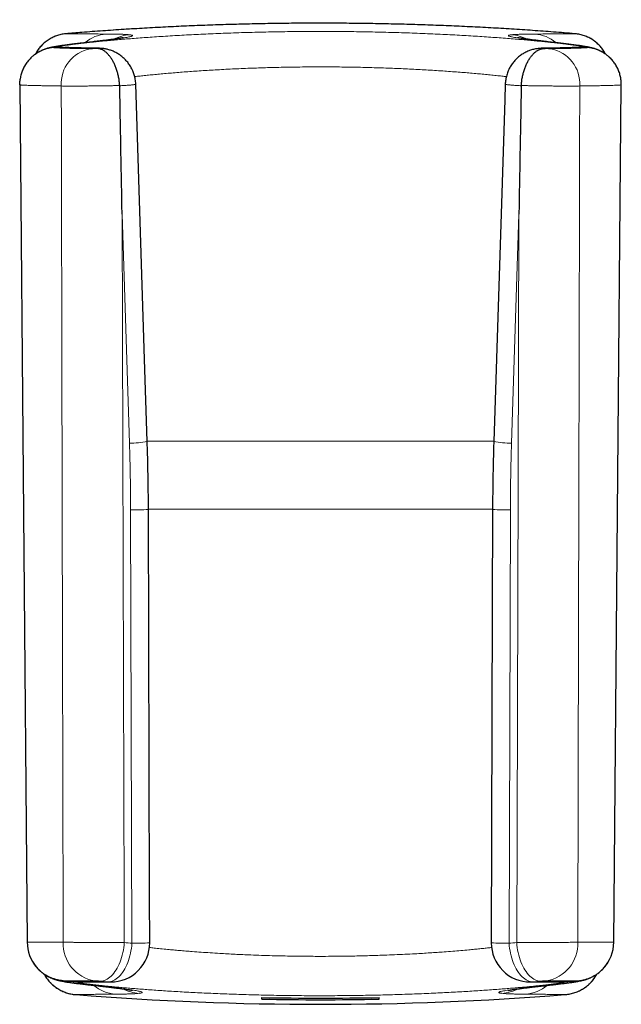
# Model space of a CAD drawing. Header units: millimetres. Extents: x 8 to 1352, y 12 to 1248.
# Tile 20 of 126: x 397 to 428, y 542 to 593. Entities that reach past the tile are written whole.
import ezdxf

# ---------------------------------------------------------------- set-up
doc = ezdxf.new("R2010")
doc.units = ezdxf.units.MM

msp = doc.modelspace()

# ---------------------------------------------------------------- linework, layer by layer
at = {"color": 252, "linetype": 'Continuous', "lineweight": 0}
for p, q in [((399.341, 591.853), (399.341, 591.853)), ((425.402, 591.853), (425.402, 591.853)), ((398.887, 591.16), (398.708, 591.145)), ((398.708, 591.145), (398.708, 591.145)), ((398.887, 591.16), (398.887, 591.16)), ((399.939, 591.346), (400.008, 591.352)), ((424.803, 591.346), (424.734, 591.352)), ((426.034, 591.145), (425.855, 591.16)), ((425.855, 591.16), (425.855, 591.16)), ((426.034, 591.145), (426.034, 591.145)), ((402.591, 570.876), (402.214, 582.613)), ((422.528, 582.613), (422.151, 570.876)), ((403.498, 570.981), (421.242, 570.981)), ((402.717, 545.258), (402.651, 567.457)), ((421.181, 567.492), (403.559, 567.492)), ((422.091, 567.457), (422.025, 545.258)), ((397.356, 545.314), (399.199, 545.314)), ((425.543, 545.314), (427.386, 545.314)), ((400.807, 543.338), (399.189, 543.338)), ((399.876, 543.282), (401.49, 543.282)), ((423.252, 543.282), (424.866, 543.282)), ((425.553, 543.338), (423.935, 543.338)), ((400.446, 543.142), (400.374, 543.148)), ((424.296, 543.142), (424.368, 543.148)), ((399.842, 542.628), (399.842, 542.628)), ((424.901, 542.628), (424.901, 542.628))]:
    msp.add_line(p, q, dxfattribs=at)
at = {"color": 7, "linetype": 'Continuous', "lineweight": 30}
for p, q in [((396.973, 589.235), (396.973, 589.236)), ((396.973, 589.235), (397.356, 545.314)), ((402.095, 589.185), (402.094, 589.198)), ((422.648, 589.198), (422.647, 589.185)), ((427.386, 545.314), (427.769, 589.235)), ((427.369, 545.08), (427.375, 545.125)), ((399.189, 543.338), (399.189, 543.338)), ((399.876, 543.282), (399.876, 543.282)), ((399.876, 543.282), (400.042, 543.276)), ((400.034, 543.276), (401.628, 543.276)), ((423.114, 543.276), (424.708, 543.276)), ((424.866, 543.282), (424.7, 543.276)), ((424.866, 543.282), (424.866, 543.282)), ((425.553, 543.338), (425.553, 543.338)), ((409.371, 542.397), (409.371, 542.479)), ((415.371, 542.397), (415.371, 542.479))]:
    msp.add_line(p, q, dxfattribs=at)
at = {"color": 252, "linetype": 'Continuous', "lineweight": 0, "flags": 128}
for points in [[(401.027, 591.106), (400.97, 591.106), (400.861, 591.099)], [(423.715, 591.106), (423.772, 591.106), (423.882, 591.099)], [(402.214, 582.613), (402.267, 564.673), (402.321, 547.365), (402.327, 545.296)], [(422.415, 545.296), (422.488, 568.902), (422.528, 582.613)], [(401.095, 543.32), (401.166, 543.324), (401.238, 543.336), (401.31, 543.356), (401.381, 543.385), (401.452, 543.422), (401.522, 543.467), (401.591, 543.52), (401.658, 543.581), (401.723, 543.649), (401.786, 543.724), (401.847, 543.806), (401.906, 543.894), (401.961, 543.989), (402.014, 544.089), (402.063, 544.194), (402.109, 544.304), (402.15, 544.418), (402.188, 544.536), (402.222, 544.658), (402.252, 544.782), (402.278, 544.908), (402.299, 545.037), (402.315, 545.166), (402.327, 545.296)], [(401.49, 543.282), (401.562, 543.286), (401.633, 543.298), (401.705, 543.318), (401.776, 543.347), (401.847, 543.384), (401.917, 543.429), (401.985, 543.482), (402.052, 543.543), (402.118, 543.611), (402.181, 543.686), (402.242, 543.768), (402.3, 543.856), (402.355, 543.951), (402.407, 544.051), (402.456, 544.156), (402.501, 544.266), (402.543, 544.38), (402.581, 544.499), (402.614, 544.62), (402.644, 544.744), (402.669, 544.871), (402.69, 544.999), (402.706, 545.128), (402.717, 545.258)], [(423.252, 543.282), (423.18, 543.286), (423.109, 543.298), (423.037, 543.318), (422.966, 543.347), (422.895, 543.384), (422.825, 543.429), (422.757, 543.482), (422.69, 543.543), (422.624, 543.611), (422.561, 543.686), (422.501, 543.768), (422.442, 543.856), (422.387, 543.951), (422.335, 544.051), (422.286, 544.156), (422.241, 544.266), (422.199, 544.38), (422.161, 544.499), (422.128, 544.62), (422.098, 544.744), (422.073, 544.871), (422.052, 544.999), (422.036, 545.128), (422.025, 545.258)], [(423.647, 543.32), (423.576, 543.324), (423.504, 543.336), (423.432, 543.356), (423.361, 543.385), (423.29, 543.422), (423.22, 543.467), (423.151, 543.52), (423.084, 543.581), (423.019, 543.649), (422.956, 543.724), (422.895, 543.806), (422.836, 543.894), (422.781, 543.989), (422.728, 544.089), (422.679, 544.194), (422.634, 544.304), (422.592, 544.418), (422.554, 544.536), (422.52, 544.658), (422.49, 544.782), (422.464, 544.908), (422.443, 545.037), (422.427, 545.166), (422.415, 545.296)], [(401.49, 543.282), (401.601, 543.276), (401.628, 543.276)], [(423.252, 543.282), (423.141, 543.276), (423.114, 543.276)]]:
    msp.add_lwpolyline(points, dxfattribs=at)
at = {"color": 7, "linetype": 'Continuous', "lineweight": 30, "flags": 128}
for points in [[(403.501, 570.958), (403.365, 575.186), (402.913, 589.266)], [(421.829, 589.266), (421.804, 588.474), (421.241, 570.958)], [(403.628, 545.282), (403.621, 547.606), (403.562, 567.48)], [(421.18, 567.48), (421.165, 562.512), (421.114, 545.282)]]:
    msp.add_lwpolyline(points, dxfattribs=at)
at = {"color": 252, "linetype": 'Continuous', "lineweight": 0}
for centre, radius, start, end in [((401.527, 590.024), 1.819, 94.3382, 131.1281), ((402.71, 589.919), 1.883, 93.6648, 118.179), ((422.032, 589.919), 1.883, 61.818, 86.3352), ((423.215, 590.024), 1.819, 48.872, 85.6618), ((400.921, 589.289), 1.824, 100.2581, 183.5709), ((423.821, 589.289), 1.824, 356.4291, 79.7419), ((402.583, 576.064), 5.188, 270.0901, 280.1916), ((422.159, 576.063), 5.187, 259.8077, 269.9103), ((402.735, 582.021), 14.564, 269.6707, 273.2553), ((422.007, 582.018), 14.562, 266.7443, 270.3295), ((401.115, 545.231), 1.918, 177.5365, 260.7502), ((413.063, 654.736), 109.965, 264.39714, 264.60145), ((402.85, 557.786), 12.528, 269.3957, 273.5633), ((421.893, 557.783), 12.526, 266.4362, 270.6046), ((411.679, 654.736), 109.965, 275.39855, 275.60286), ((423.627, 545.231), 1.918, 279.2498, 2.4635), ((411.969, 654.164), 111.376, 264.39714, 264.60145), ((412.773, 654.164), 111.376, 275.39855, 275.60286), ((402.008, 544.56), 1.914, 229.6169, 265.8505), ((403.202, 544.674), 1.983, 242.3157, 266.5184), ((421.54, 544.674), 1.983, 273.4816, 297.6821), ((422.734, 544.56), 1.914, 274.1495, 310.3833), ((412.371, 700.697), 158.564, 265.46786, 274.53214)]:
    msp.add_arc(centre, radius, start, end, dxfattribs=at)
at = {"color": 7, "linetype": 'Continuous', "lineweight": 30}
for centre, radius, start, end in [((399.356, 545.331), 2, 180.5, 220.4007), ((401.628, 545.276), 2, 270, 0.1739), ((423.114, 545.276), 2, 179.8261, 270), ((425.386, 545.331), 2, 317.3804, 359.5), ((412.371, 700.697), 157.91, 265.21148, 265.46158), ((412.371, 700.697), 157.91, 274.53842, 274.78852), ((412.371, 700.697), 158.564, 265.46786, 274.53214), ((412.371, 700.697), 158.247, 268.91374, 271.08626), ((412.371, 700.697), 158.329, 268.9143, 271.0857)]:
    msp.add_arc(centre, radius, start, end, dxfattribs=at)
at = {"color": 252, "linetype": 'Continuous', "lineweight": 0, "extrusion": (3.57783e-19, -5.52348e-05, 1)}
msp.add_ellipse((412.371, 434.408), major_axis=(0, 157.984, 0.009), ratio=0.999849, start_param=6.200599, end_param=6.365772, dxfattribs=at)
at = {"color": 7, "linetype": 'Continuous', "lineweight": 30}
for points, knots in [([(425.402, 591.853), (425.213, 591.869), (424.668, 591.913), (423.766, 591.981), (422.694, 592.055), (421.622, 592.122), (420.549, 592.181), (419.476, 592.233), (418.403, 592.278), (417.329, 592.315), (416.255, 592.345), (415.181, 592.368), (414.107, 592.383), (413.032, 592.391), (411.958, 592.392), (410.884, 592.386), (409.809, 592.372), (408.735, 592.351), (407.661, 592.323), (406.587, 592.287), (405.514, 592.244), (404.441, 592.194), (403.368, 592.136), (402.295, 592.071), (401.224, 591.999), (400.239, 591.926), (399.611, 591.875), (399.341, 591.853)], [0, 0, 0, 0, 0.021707, 0.062884, 0.104062, 0.145239, 0.186417, 0.227594, 0.268772, 0.309949, 0.351127, 0.392304, 0.433482, 0.474659, 0.515837, 0.557014, 0.598192, 0.639369, 0.680547, 0.721724, 0.762902, 0.804079, 0.845257, 0.886434, 0.927612, 0.96879, 1, 1, 1, 1]), ([(399.341, 591.85), (399.313, 591.847), (399.246, 591.841), (399.14, 591.824), (399.022, 591.798), (398.907, 591.764), (398.793, 591.724), (398.683, 591.677), (398.575, 591.623), (398.472, 591.563), (398.372, 591.497), (398.278, 591.425), (398.188, 591.348), (398.105, 591.266), (398.027, 591.179), (397.955, 591.088), (397.888, 590.992), (397.832, 590.9), (397.801, 590.84), (397.788, 590.815)], [0, 0, 0, 0, 0.042734, 0.104048, 0.165596, 0.227304, 0.289078, 0.350816, 0.412436, 0.473865, 0.535041, 0.595918, 0.65647, 0.716687, 0.775749, 0.835511, 0.895724, 0.956121, 1, 1, 1, 1]), ([(402.288, 591.65), (402.288, 591.65), (402.289, 591.65), (402.282, 591.649), (402.269, 591.646), (402.248, 591.642), (402.22, 591.637), (402.183, 591.63), (402.138, 591.623), (402.084, 591.614), (402.022, 591.604), (401.952, 591.594), (401.872, 591.583), (401.784, 591.57), (401.688, 591.557), (401.583, 591.543), (401.47, 591.529), (401.349, 591.513), (401.221, 591.497), (401.085, 591.481), (400.943, 591.464), (400.792, 591.446), (400.634, 591.427), (400.469, 591.408), (400.296, 591.387), (400.12, 591.367), (399.997, 591.353), (399.938, 591.346)], [0, 0, 0, 0, 0.013519, 0.040597, 0.069813, 0.101151, 0.134542, 0.169869, 0.206979, 0.246223, 0.285483, 0.326155, 0.367995, 0.410808, 0.454413, 0.498649, 0.543372, 0.588452, 0.633775, 0.679281, 0.724556, 0.770326, 0.816384, 0.862675, 0.909148, 0.955758, 1, 1, 1, 1]), ([(424.804, 591.346), (424.744, 591.353), (424.621, 591.367), (424.443, 591.388), (424.27, 591.408), (424.103, 591.427), (423.944, 591.446), (423.793, 591.464), (423.649, 591.482), (423.513, 591.498), (423.385, 591.514), (423.263, 591.53), (423.149, 591.545), (423.043, 591.559), (422.946, 591.572), (422.857, 591.584), (422.776, 591.596), (422.704, 591.607), (422.643, 591.616), (422.592, 591.625), (422.55, 591.632), (422.515, 591.638), (422.488, 591.643), (422.469, 591.647), (422.458, 591.649), (422.453, 591.65), (422.454, 591.65), (422.454, 591.65)], [0, 0, 0, 0, 0.044799, 0.091535, 0.138208, 0.184766, 0.231153, 0.277312, 0.32318, 0.36869, 0.414125, 0.459684, 0.504898, 0.549724, 0.594108, 0.637979, 0.681246, 0.723793, 0.765477, 0.801348, 0.836627, 0.873821, 0.906795, 0.937914, 0.967035, 0.994081, 1, 1, 1, 1]), ([(426.954, 590.815), (426.938, 590.846), (426.903, 590.913), (426.842, 591.009), (426.773, 591.106), (426.699, 591.198), (426.619, 591.284), (426.535, 591.364), (426.447, 591.439), (426.354, 591.508), (426.256, 591.572), (426.153, 591.63), (426.047, 591.682), (425.936, 591.728), (425.823, 591.768), (425.707, 591.8), (425.589, 591.826), (425.487, 591.842), (425.424, 591.848), (425.401, 591.849)], [0, 0, 0, 0, 0.054268, 0.115087, 0.17589, 0.236536, 0.297004, 0.356468, 0.415485, 0.474972, 0.534932, 0.595354, 0.656207, 0.717442, 0.778992, 0.840775, 0.902701, 0.964652, 1, 1, 1, 1]), ([(399.939, 591.346), (399.908, 591.342), (399.83, 591.333), (399.711, 591.319), (399.583, 591.303), (399.46, 591.288), (399.343, 591.272), (399.231, 591.257), (399.123, 591.242), (399.02, 591.227), (398.919, 591.211), (398.817, 591.194), (398.717, 591.176), (398.631, 591.159), (398.559, 591.144), (398.504, 591.131), (398.453, 591.118), (398.405, 591.105), (398.358, 591.091), (398.312, 591.076), (398.266, 591.061), (398.219, 591.043), (398.17, 591.024), (398.119, 591.002), (398.066, 590.978), (398.01, 590.95), (397.951, 590.918), (397.889, 590.882), (397.823, 590.84), (397.755, 590.792), (397.684, 590.738), (397.613, 590.678), (397.54, 590.61), (397.469, 590.536), (397.4, 590.456), (397.335, 590.371), (397.274, 590.282), (397.218, 590.189), (397.166, 590.091), (397.121, 589.991), (397.081, 589.888), (397.045, 589.778), (397.016, 589.663), (396.994, 589.544), (396.985, 589.465), (396.981, 589.427)], [0, 0, 0, 0, 0.027604, 0.070199, 0.112867, 0.15521, 0.19858, 0.242368, 0.286776, 0.332104, 0.379275, 0.429375, 0.484619, 0.536404, 0.568009, 0.594245, 0.616314, 0.635159, 0.651593, 0.666218, 0.67949, 0.691765, 0.70334, 0.714467, 0.72537, 0.736235, 0.747191, 0.758409, 0.770024, 0.782128, 0.79476, 0.807899, 0.821479, 0.83576, 0.84993, 0.864304, 0.878807, 0.893398, 0.908048, 0.92274, 0.937459, 0.952198, 0.96854, 0.984783, 1, 1, 1, 1]), ([(401.027, 591.106), (400.994, 591.107), (400.907, 591.108), (400.774, 591.11), (400.628, 591.112), (400.489, 591.115), (400.356, 591.117), (400.23, 591.119), (400.111, 591.122), (400, 591.124), (399.895, 591.127), (399.798, 591.129), (399.708, 591.132), (399.626, 591.134), (399.552, 591.136), (399.487, 591.139), (399.43, 591.141), (399.381, 591.143), (399.343, 591.145), (399.315, 591.146), (399.295, 591.147), (399.284, 591.148), (399.279, 591.149), (399.28, 591.148), (399.28, 591.148)], [0, 0, 0, 0, 0.033193, 0.086041, 0.138459, 0.191123, 0.24364, 0.296056, 0.348397, 0.40068, 0.452843, 0.504692, 0.556221, 0.607391, 0.658135, 0.708334, 0.757327, 0.805493, 0.852101, 0.891536, 0.927991, 0.966698, 0.996763, 1, 1, 1, 1]), ([(425.462, 591.148), (425.462, 591.148), (425.463, 591.149), (425.459, 591.148), (425.449, 591.148), (425.431, 591.146), (425.405, 591.145), (425.371, 591.143), (425.329, 591.142), (425.278, 591.139), (425.219, 591.137), (425.151, 591.135), (425.075, 591.133), (424.992, 591.13), (424.9, 591.128), (424.801, 591.126), (424.694, 591.123), (424.58, 591.121), (424.459, 591.118), (424.33, 591.116), (424.195, 591.114), (424.053, 591.111), (423.903, 591.109), (423.791, 591.107), (423.726, 591.106), (423.715, 591.106)], [0, 0, 0, 0, 0.004306, 0.033347, 0.06578, 0.102717, 0.141057, 0.182556, 0.226633, 0.272766, 0.320422, 0.369119, 0.418119, 0.468435, 0.519252, 0.570498, 0.622126, 0.67411, 0.726415, 0.778826, 0.831356, 0.884029, 0.936864, 0.989579, 1, 1, 1, 1]), ([(427.751, 589.514), (427.75, 589.52), (427.745, 589.563), (427.73, 589.643), (427.704, 589.754), (427.67, 589.861), (427.632, 589.966), (427.587, 590.067), (427.538, 590.165), (427.483, 590.258), (427.424, 590.347), (427.361, 590.432), (427.296, 590.511), (427.227, 590.585), (427.156, 590.653), (427.085, 590.716), (427.015, 590.772), (426.947, 590.821), (426.881, 590.864), (426.818, 590.903), (426.759, 590.936), (426.702, 590.965), (426.649, 590.991), (426.598, 591.013), (426.55, 591.033), (426.503, 591.051), (426.458, 591.067), (426.414, 591.081), (426.371, 591.095), (426.327, 591.108), (426.281, 591.12), (426.233, 591.132), (426.179, 591.145), (426.114, 591.159), (426.031, 591.175), (425.934, 591.193), (425.829, 591.21), (425.728, 591.226), (425.624, 591.241), (425.514, 591.257), (425.397, 591.273), (425.276, 591.288), (425.149, 591.304), (425.018, 591.321), (424.903, 591.334), (424.829, 591.343), (424.803, 591.346)], [0, 0, 0, 0, 0.002165, 0.017512, 0.032746, 0.047866, 0.06287, 0.077752, 0.092506, 0.107122, 0.121582, 0.135866, 0.149942, 0.163767, 0.177633, 0.190896, 0.203616, 0.215876, 0.227667, 0.239032, 0.250061, 0.260883, 0.271654, 0.282531, 0.293667, 0.305275, 0.317586, 0.33087, 0.345447, 0.361717, 0.380212, 0.401681, 0.427291, 0.459117, 0.501793, 0.562182, 0.613603, 0.661324, 0.706433, 0.75427, 0.800156, 0.845137, 0.889537, 0.933568, 0.976631, 1, 1, 1, 1]), ([(402.094, 589.198), (402.088, 589.269), (402.075, 589.411), (402.039, 589.621), (401.992, 589.826), (401.933, 590.022), (401.863, 590.209), (401.782, 590.383), (401.693, 590.542), (401.595, 590.684), (401.491, 590.808), (401.38, 590.911), (401.266, 590.993), (401.159, 591.046), (401.064, 591.078), (400.979, 591.094), (400.914, 591.097), (400.877, 591.096), (400.875, 591.096)], [0, 0, 0, 0, 0.070587, 0.141398, 0.211985, 0.282571, 0.353383, 0.423969, 0.494562, 0.56538, 0.635973, 0.706596, 0.777444, 0.848069, 0.897776, 0.947545, 0.997081, 1, 1, 1, 1]), ([(402.912, 589.265), (402.912, 589.272), (402.912, 589.317), (402.904, 589.402), (402.889, 589.518), (402.866, 589.633), (402.837, 589.745), (402.801, 589.854), (402.758, 589.96), (402.71, 590.062), (402.657, 590.161), (402.598, 590.255), (402.534, 590.345), (402.466, 590.431), (402.394, 590.512), (402.318, 590.588), (402.238, 590.659), (402.156, 590.724), (402.071, 590.784), (401.984, 590.839), (401.896, 590.889), (401.806, 590.933), (401.716, 590.971), (401.626, 591.004), (401.537, 591.032), (401.448, 591.055), (401.362, 591.074), (401.279, 591.087), (401.201, 591.097), (401.128, 591.102), (401.071, 591.105), (401.038, 591.106), (401.027, 591.106)], [0, 0, 0, 0, 0.0064535, 0.047064, 0.0873627, 0.1273577, 0.1670548, 0.2064572, 0.2455659, 0.2843798, 0.3228957, 0.3611082, 0.3990097, 0.4365899, 0.4738363, 0.5107332, 0.5472615, 0.5833985, 0.6191168, 0.654384, 0.6891615, 0.723403, 0.7570539, 0.7900477, 0.8223053, 0.8537298, 0.8842001, 0.9132962, 0.9403378, 0.965412, 0.9882554, 1, 1, 1, 1]), ([(423.715, 591.106), (423.698, 591.106), (423.655, 591.105), (423.585, 591.101), (423.504, 591.093), (423.415, 591.08), (423.321, 591.062), (423.224, 591.038), (423.126, 591.008), (423.027, 590.972), (422.928, 590.929), (422.832, 590.881), (422.737, 590.827), (422.645, 590.767), (422.557, 590.702), (422.472, 590.632), (422.391, 590.556), (422.315, 590.476), (422.243, 590.391), (422.176, 590.303), (422.115, 590.21), (422.059, 590.114), (422.007, 590.011), (421.959, 589.901), (421.918, 589.786), (421.885, 589.669), (421.859, 589.551), (421.841, 589.433), (421.832, 589.337), (421.831, 589.282), (421.83, 589.265)], [0, 0, 0, 0, 0.018736, 0.044365, 0.072636, 0.103424, 0.136465, 0.170996, 0.206522, 0.242767, 0.279518, 0.316632, 0.35401, 0.391586, 0.429312, 0.467156, 0.505093, 0.543105, 0.581177, 0.6193, 0.657464, 0.695663, 0.733892, 0.776309, 0.818443, 0.86019, 0.901574, 0.942614, 0.983326, 1, 1, 1, 1]), ([(422.648, 589.198), (422.654, 589.269), (422.667, 589.411), (422.703, 589.621), (422.75, 589.826), (422.809, 590.022), (422.88, 590.209), (422.96, 590.383), (423.049, 590.542), (423.147, 590.684), (423.252, 590.808), (423.362, 590.911), (423.476, 590.993), (423.584, 591.046), (423.678, 591.078), (423.763, 591.094), (423.828, 591.097), (423.865, 591.096), (423.867, 591.096)], [0, 0, 0, 0, 0.070587, 0.141398, 0.211985, 0.282571, 0.353383, 0.423969, 0.494562, 0.56538, 0.635973, 0.706596, 0.777444, 0.848069, 0.897776, 0.947545, 0.997081, 1, 1, 1, 1]), ([(396.973, 589.236), (396.973, 589.269), (396.973, 589.333), (396.979, 589.397), (396.983, 589.427)], [0, 0, 0, 0, 0.5190563, 1, 1, 1, 1]), ([(402.214, 582.613), (402.213, 582.641), (402.187, 584.134), (402.147, 586.324), (402.108, 588.487), (402.095, 589.185)], [0, 0, 0, 0, 0.0130833, 0.681104, 1, 1, 1, 1]), ([(422.647, 589.185), (422.634, 588.487), (422.595, 586.324), (422.555, 584.134), (422.529, 582.641), (422.528, 582.613)], [0, 0, 0, 0, 0.318896, 0.9869167, 1, 1, 1, 1]), ([(427.76, 589.426), (427.758, 589.454), (427.757, 589.483), (427.751, 589.512), (427.751, 589.514)], [0, 0, 0, 0, 0.919679, 1, 1, 1, 1]), ([(427.769, 589.235), (427.769, 589.26), (427.77, 589.323), (427.765, 589.411), (427.756, 589.474), (427.753, 589.498)], [0, 0, 0, 0, 0.27834, 0.724994, 1, 1, 1, 1]), ([(403.561, 567.48), (403.561, 567.556), (403.561, 567.917), (403.555, 568.564), (403.541, 569.42), (403.524, 570.218), (403.508, 570.73), (403.5, 570.958)], [0, 0, 0, 0, 0.0656258, 0.3115806, 0.5575548, 0.8035452, 1, 1, 1, 1]), ([(421.241, 570.958), (421.234, 570.702), (421.217, 570.161), (421.199, 569.334), (421.187, 568.478), (421.181, 567.86), (421.181, 567.527), (421.181, 567.48)], [0, 0, 0, 0, 0.221074, 0.467076, 0.713074, 0.959064, 1, 1, 1, 1]), ([(397.367, 545.128), (397.368, 545.111), (397.37, 545.089), (397.374, 545.068), (397.374, 545.063)], [0, 0, 0, 0, 0.801306, 1, 1, 1, 1]), ([(397.665, 544.264), (397.673, 544.251), (397.7, 544.207), (397.751, 544.135), (397.817, 544.051), (397.887, 543.971), (397.959, 543.897), (398.033, 543.828), (398.107, 543.766), (398.18, 543.71), (398.25, 543.661), (398.318, 543.617), (398.383, 543.579), (398.445, 543.546), (398.503, 543.517), (398.558, 543.492), (398.61, 543.469), (398.66, 543.45), (398.707, 543.432), (398.753, 543.416), (398.798, 543.402), (398.842, 543.388), (398.887, 543.376), (398.933, 543.364), (398.982, 543.352), (399.035, 543.34), (399.099, 543.326), (399.184, 543.31), (399.282, 543.292), (399.39, 543.275), (399.49, 543.26), (399.595, 543.245), (399.705, 543.23), (399.822, 543.214), (399.945, 543.199), (400.072, 543.183), (400.205, 543.167), (400.305, 543.156), (400.364, 543.149), (400.374, 543.148)], [0, 0, 0, 0, 0.0070921, 0.0239661, 0.0406321, 0.057052, 0.0731746, 0.0894354, 0.1048131, 0.1196295, 0.1338878, 0.1475742, 0.1607333, 0.1734644, 0.1859119, 0.1982535, 0.2106825, 0.223357, 0.2365151, 0.2504184, 0.2653655, 0.2817105, 0.2998929, 0.3204885, 0.3443037, 0.3725693, 0.4074141, 0.4533494, 0.5246636, 0.5822016, 0.6353343, 0.6855686, 0.7386984, 0.7905883, 0.8413523, 0.8913718, 0.9408461, 0.9898797, 1, 1, 1, 1]), ([(424.368, 543.148), (424.401, 543.152), (424.481, 543.161), (424.601, 543.175), (424.729, 543.19), (424.851, 543.205), (424.967, 543.22), (425.078, 543.235), (425.185, 543.25), (425.287, 543.265), (425.388, 543.281), (425.493, 543.298), (425.592, 543.316), (425.678, 543.333), (425.744, 543.348), (425.797, 543.361), (425.846, 543.373), (425.894, 543.387), (425.94, 543.401), (425.987, 543.416), (426.035, 543.432), (426.084, 543.45), (426.135, 543.471), (426.188, 543.494), (426.245, 543.52), (426.304, 543.55), (426.367, 543.584), (426.433, 543.623), (426.503, 543.668), (426.575, 543.719), (426.65, 543.777), (426.726, 543.843), (426.801, 543.915), (426.875, 543.993), (426.945, 544.075), (427.012, 544.163), (427.059, 544.232), (427.083, 544.272), (427.088, 544.28)], [0, 0, 0, 0, 0.033923, 0.0822822, 0.1309715, 0.1800226, 0.229504, 0.2795459, 0.3303866, 0.3826038, 0.4362378, 0.4947697, 0.5625723, 0.6141755, 0.6451569, 0.6717022, 0.6942362, 0.7137846, 0.7310991, 0.7467412, 0.761148, 0.7746757, 0.7876272, 0.8002696, 0.8128404, 0.8254769, 0.8383868, 0.8517414, 0.8656679, 0.8802345, 0.8954402, 0.9112205, 0.9280056, 0.9445961, 0.9614526, 0.9784932, 0.9956603, 1, 1, 1, 1]), ([(399.189, 543.338), (399.134, 543.344), (399.024, 543.356), (398.859, 543.392), (398.697, 543.44), (398.539, 543.503), (398.389, 543.578), (398.245, 543.665), (398.108, 543.765), (397.98, 543.876), (397.863, 543.997), (397.776, 544.101), (397.731, 544.167), (397.717, 544.188)], [0, 0, 0, 0, 0.0946856, 0.1893713, 0.2868078, 0.3842443, 0.4789299, 0.5736155, 0.6710519, 0.7684882, 0.8631759, 0.9578637, 1, 1, 1, 1]), ([(425.553, 543.338), (425.608, 543.344), (425.719, 543.356), (425.883, 543.392), (426.045, 543.44), (426.203, 543.503), (426.353, 543.578), (426.497, 543.665), (426.634, 543.765), (426.762, 543.877), (426.858, 543.973), (426.907, 544.034), (426.921, 544.052)], [0, 0, 0, 0, 0.104913, 0.209827, 0.317788, 0.425749, 0.530662, 0.635576, 0.743537, 0.851498, 0.956413, 1, 1, 1, 1]), ([(398.222, 543.682), (398.232, 543.662), (398.261, 543.606), (398.317, 543.519), (398.387, 543.42), (398.463, 543.325), (398.544, 543.236), (398.63, 543.153), (398.721, 543.074), (398.817, 543.001), (398.918, 542.933), (399.023, 542.872), (399.132, 542.816), (399.244, 542.767), (399.359, 542.725), (399.475, 542.69), (399.594, 542.662), (399.713, 542.642), (399.796, 542.631), (399.839, 542.629), (399.842, 542.629)], [0, 0, 0, 0, 0.033139, 0.093464, 0.153804, 0.214016, 0.273952, 0.333043, 0.392715, 0.452674, 0.512883, 0.573292, 0.633844, 0.694469, 0.75509, 0.815621, 0.875758, 0.936063, 0.99654, 1, 1, 1, 1]), ([(424.9, 542.632), (424.926, 542.634), (424.993, 542.639), (425.1, 542.656), (425.22, 542.682), (425.339, 542.715), (425.456, 542.754), (425.571, 542.801), (425.682, 542.854), (425.789, 542.914), (425.893, 542.98), (425.991, 543.051), (426.085, 543.129), (426.173, 543.211), (426.255, 543.298), (426.332, 543.389), (426.403, 543.486), (426.467, 543.583), (426.504, 543.651), (426.522, 543.683)], [0, 0, 0, 0, 0.038915, 0.099779, 0.160862, 0.222097, 0.283397, 0.344665, 0.405825, 0.466808, 0.527555, 0.588021, 0.648179, 0.708019, 0.76706, 0.825969, 0.885671, 0.945562, 1, 1, 1, 1]), ([(400.372, 543.148), (400.43, 543.142), (400.551, 543.128), (400.727, 543.108), (400.903, 543.088), (401.071, 543.069), (401.233, 543.05), (401.386, 543.032), (401.532, 543.015), (401.67, 542.999), (401.801, 542.983), (401.924, 542.967), (402.04, 542.953), (402.148, 542.939), (402.248, 542.926), (402.339, 542.913), (402.422, 542.902), (402.496, 542.891), (402.562, 542.881), (402.616, 542.872), (402.662, 542.865), (402.698, 542.859), (402.725, 542.854), (402.745, 542.85), (402.757, 542.847), (402.763, 542.846), (402.762, 542.846), (402.762, 542.846)], [0, 0, 0, 0, 0.041993, 0.088401, 0.134748, 0.180984, 0.227055, 0.272907, 0.318476, 0.363699, 0.408744, 0.454008, 0.49893, 0.543468, 0.587571, 0.631171, 0.674182, 0.716494, 0.757973, 0.798457, 0.833673, 0.870852, 0.903704, 0.93476, 0.96388, 0.990985, 1, 1, 1, 1]), ([(421.98, 542.846), (421.98, 542.846), (421.98, 542.846), (421.988, 542.848), (422.002, 542.851), (422.025, 542.855), (422.055, 542.86), (422.093, 542.867), (422.14, 542.875), (422.195, 542.883), (422.259, 542.893), (422.331, 542.903), (422.412, 542.915), (422.502, 542.927), (422.6, 542.94), (422.707, 542.953), (422.821, 542.968), (422.944, 542.983), (423.074, 542.999), (423.211, 543.015), (423.355, 543.032), (423.507, 543.05), (423.667, 543.068), (423.834, 543.087), (424.009, 543.107), (424.187, 543.127), (424.31, 543.141), (424.37, 543.148)], [0, 0, 0, 0, 0.018626, 0.045946, 0.075352, 0.106822, 0.140282, 0.175614, 0.212669, 0.251327, 0.290459, 0.330944, 0.372559, 0.415116, 0.458441, 0.502379, 0.546789, 0.591546, 0.636539, 0.681721, 0.726576, 0.772029, 0.817764, 0.863729, 0.909873, 0.956153, 1, 1, 1, 1])]:
    msp.add_open_spline(points, degree=3, knots=knots, dxfattribs=at)
at = {"color": 252, "linetype": 'Continuous', "lineweight": 0}
for points, knots in [([(399.341, 591.853), (399.269, 591.845), (399.125, 591.828), (398.915, 591.772), (398.712, 591.695), (398.519, 591.595), (398.338, 591.473), (398.172, 591.332), (398.025, 591.173), (397.897, 591.003), (397.83, 590.881), (397.797, 590.821)], [0, 0, 0, 0, 0.1117814, 0.2239201, 0.3356992, 0.4477038, 0.5600712, 0.6720717, 0.7834122, 0.8951145, 1, 1, 1, 1]), ([(398.887, 591.16), (398.889, 591.163), (398.893, 591.17), (398.925, 591.182), (398.981, 591.196), (399.06, 591.212), (399.163, 591.231), (399.291, 591.251), (399.444, 591.273), (399.621, 591.297), (399.819, 591.323), (400.038, 591.349), (400.276, 591.376), (400.535, 591.404), (400.816, 591.434), (401.121, 591.464), (401.45, 591.496), (401.798, 591.527), (402.161, 591.559), (402.539, 591.59), (402.929, 591.621), (403.336, 591.651), (403.761, 591.681), (404.206, 591.711), (404.67, 591.74), (405.147, 591.768), (405.633, 591.795), (406.126, 591.82), (406.625, 591.843), (407.134, 591.865), (407.656, 591.885), (408.191, 591.903), (408.74, 591.92), (409.294, 591.934), (409.849, 591.946), (410.404, 591.955), (410.957, 591.962), (411.512, 591.967), (412.074, 591.97), (412.642, 591.97), (413.215, 591.967), (413.786, 591.962), (414.349, 591.955), (414.903, 591.946), (415.448, 591.934), (415.987, 591.92), (416.526, 591.904), (417.062, 591.886), (417.595, 591.865), (418.118, 591.843), (418.628, 591.819), (419.123, 591.794), (419.603, 591.768), (420.071, 591.74), (420.53, 591.712), (420.979, 591.682), (421.416, 591.651), (421.837, 591.619), (422.236, 591.587), (422.613, 591.556), (422.969, 591.525), (423.306, 591.494), (423.628, 591.464), (423.932, 591.433), (424.219, 591.403), (424.484, 591.374), (424.724, 591.347), (424.94, 591.32), (425.132, 591.296), (425.302, 591.273), (425.451, 591.251), (425.579, 591.231), (425.684, 591.212), (425.764, 591.195), (425.818, 591.181), (425.849, 591.17), (425.853, 591.163), (425.855, 591.16)], [0, 0, 0, 0, 0.011349, 0.024544, 0.03775, 0.050957, 0.064152, 0.077741, 0.091342, 0.104944, 0.118533, 0.131742, 0.144962, 0.158182, 0.171391, 0.184987, 0.198595, 0.212203, 0.225799, 0.238985, 0.252182, 0.26538, 0.278566, 0.292129, 0.305704, 0.319279, 0.332842, 0.346037, 0.359243, 0.37245, 0.385645, 0.399214, 0.412795, 0.426376, 0.439945, 0.453161, 0.466387, 0.479613, 0.492828, 0.506419, 0.520021, 0.533624, 0.547214, 0.560413, 0.573624, 0.586834, 0.600034, 0.613607, 0.627193, 0.640778, 0.654351, 0.667646, 0.680952, 0.694258, 0.707553, 0.721233, 0.734925, 0.748618, 0.762297, 0.775508, 0.78873, 0.801951, 0.815162, 0.828757, 0.842365, 0.855972, 0.869567, 0.882711, 0.895866, 0.909021, 0.922164, 0.935696, 0.94924, 0.962784, 0.976315, 0.988157, 1, 1, 1, 1]), ([(399.341, 591.853), (399.436, 591.851), (399.626, 591.848), (399.938, 591.844), (400.269, 591.841), (400.621, 591.839), (400.992, 591.838), (401.257, 591.838), (401.389, 591.838)], [0, 0, 0, 0, 0.166548, 0.333103, 0.499651, 0.666432, 0.833219, 1, 1, 1, 1]), ([(402.589, 591.798), (402.615, 591.795), (402.667, 591.789), (402.718, 591.779), (402.747, 591.767), (402.755, 591.754), (402.741, 591.739), (402.704, 591.723), (402.646, 591.706), (402.565, 591.687), (402.458, 591.666), (402.326, 591.643), (402.171, 591.619), (401.997, 591.594), (401.809, 591.569), (401.609, 591.543), (401.391, 591.515), (401.153, 591.486), (400.896, 591.456), (400.619, 591.423), (400.325, 591.389), (400.113, 591.364), (400.008, 591.352)], [0, 0, 0, 0, 0.0505, 0.101021, 0.151541, 0.202041, 0.252542, 0.303062, 0.353582, 0.404082, 0.457245, 0.51043, 0.563615, 0.616777, 0.664404, 0.712046, 0.759689, 0.807315, 0.855478, 0.903658, 0.951837, 1, 1, 1, 1]), ([(401.389, 591.838), (401.479, 591.837), (401.658, 591.837), (401.894, 591.833), (402.107, 591.827), (402.295, 591.82), (402.458, 591.81), (402.546, 591.802), (402.589, 591.798)], [0, 0, 0, 0, 0.166276, 0.332572, 0.498848, 0.665891, 0.832956, 1, 1, 1, 1]), ([(424.734, 591.352), (424.624, 591.365), (424.402, 591.391), (424.095, 591.426), (423.806, 591.46), (423.539, 591.492), (423.292, 591.523), (423.066, 591.551), (422.861, 591.578), (422.674, 591.604), (422.506, 591.629), (422.36, 591.653), (422.237, 591.675), (422.143, 591.694), (422.073, 591.712), (422.025, 591.728), (421.996, 591.743), (421.987, 591.756), (421.998, 591.769), (422.029, 591.78), (422.078, 591.79), (422.128, 591.795), (422.153, 591.798)], [0, 0, 0, 0, 0.050547, 0.101113, 0.151679, 0.202226, 0.252773, 0.30334, 0.353906, 0.404453, 0.45765, 0.510869, 0.564089, 0.617285, 0.664847, 0.712425, 0.760004, 0.807565, 0.855665, 0.903783, 0.9519, 1, 1, 1, 1]), ([(422.153, 591.798), (422.196, 591.802), (422.283, 591.81), (422.446, 591.819), (422.633, 591.827), (422.846, 591.833), (423.083, 591.837), (423.263, 591.837), (423.353, 591.838)], [0, 0, 0, 0, 0.166276, 0.332572, 0.498848, 0.665891, 0.832956, 1, 1, 1, 1]), ([(423.353, 591.838), (423.485, 591.838), (423.749, 591.838), (424.12, 591.839), (424.472, 591.841), (424.803, 591.844), (425.115, 591.848), (425.306, 591.851), (425.402, 591.853)], [0, 0, 0, 0, 0.166548, 0.333103, 0.499651, 0.666432, 0.833219, 1, 1, 1, 1]), ([(426.941, 590.824), (426.92, 590.866), (426.866, 590.97), (426.757, 591.124), (426.618, 591.284), (426.462, 591.427), (426.29, 591.553), (426.105, 591.659), (425.908, 591.745), (425.723, 591.801), (425.553, 591.837), (425.452, 591.848), (425.402, 591.853)], [0, 0, 0, 0, 0.073051, 0.18198, 0.291292, 0.400945, 0.51026, 0.620744, 0.731575, 0.842062, 0.921031, 1, 1, 1, 1]), ([(396.983, 589.427), (396.985, 589.454), (396.992, 589.552), (397.027, 589.718), (397.09, 589.922), (397.177, 590.118), (397.285, 590.303), (397.413, 590.474), (397.559, 590.631), (397.722, 590.769), (397.9, 590.888), (398.089, 590.988), (398.289, 591.064), (398.496, 591.119), (398.638, 591.136), (398.708, 591.145)], [0, 0, 0, 0, 0.030479, 0.111187, 0.192153, 0.272861, 0.353569, 0.434534, 0.515242, 0.595949, 0.676914, 0.757621, 0.838328, 0.919293, 1, 1, 1, 1]), ([(400.008, 591.352), (399.93, 591.343), (399.773, 591.325), (399.566, 591.299), (399.378, 591.274), (399.212, 591.251), (399.068, 591.229), (398.946, 591.209), (398.849, 591.191), (398.786, 591.177), (398.748, 591.166), (398.726, 591.158), (398.712, 591.151), (398.709, 591.147), (398.708, 591.145)], [0, 0, 0, 0, 0.094726, 0.189534, 0.284342, 0.379067, 0.476593, 0.574209, 0.671825, 0.76935, 0.826937, 0.884523, 0.942262, 1, 1, 1, 1]), ([(398.708, 591.145), (398.711, 591.143), (398.717, 591.139), (398.761, 591.134), (398.82, 591.129), (398.885, 591.125), (398.971, 591.121), (399.084, 591.117), (399.228, 591.112), (399.395, 591.107), (399.586, 591.102), (399.802, 591.098), (400.044, 591.093), (400.306, 591.088), (400.5, 591.085), (400.596, 591.084)], [0, 0, 0, 0, 0.0912559, 0.1825118, 0.2439318, 0.3053684, 0.3667884, 0.4447723, 0.5228237, 0.6008751, 0.678859, 0.7591075, 0.8394295, 0.9197515, 1, 1, 1, 1]), ([(399.326, 591.146), (399.288, 591.151), (399.196, 591.164), (399.049, 591.17), (398.941, 591.164), (398.887, 591.16)], [0, 0, 0, 0, 0.262269, 0.631135, 1, 1, 1, 1]), ([(400.861, 591.099), (400.765, 591.1), (400.574, 591.103), (400.314, 591.107), (400.073, 591.112), (399.851, 591.116), (399.65, 591.121), (399.47, 591.126), (399.313, 591.131), (399.188, 591.135), (399.091, 591.14), (399.017, 591.144), (398.959, 591.148), (398.917, 591.152), (398.891, 591.156), (398.888, 591.159), (398.887, 591.16)], [0, 0, 0, 0, 0.075765, 0.151596, 0.227427, 0.303192, 0.381157, 0.459194, 0.537231, 0.615196, 0.678966, 0.742755, 0.806524, 0.871009, 0.935515, 1, 1, 1, 1]), ([(425.855, 591.16), (425.854, 591.159), (425.851, 591.156), (425.825, 591.152), (425.785, 591.148), (425.727, 591.144), (425.652, 591.14), (425.555, 591.135), (425.433, 591.131), (425.282, 591.126), (425.108, 591.121), (424.911, 591.117), (424.69, 591.112), (424.443, 591.107), (424.176, 591.103), (423.98, 591.1), (423.882, 591.099)], [0, 0, 0, 0, 0.063769, 0.127558, 0.191327, 0.255812, 0.320317, 0.384802, 0.460567, 0.536398, 0.612229, 0.687995, 0.76596, 0.843997, 0.922034, 1, 1, 1, 1]), ([(424.146, 591.084), (424.24, 591.085), (424.428, 591.088), (424.684, 591.093), (424.92, 591.097), (425.136, 591.102), (425.331, 591.107), (425.505, 591.112), (425.655, 591.117), (425.786, 591.122), (425.894, 591.127), (425.966, 591.133), (426.008, 591.137), (426.03, 591.141), (426.033, 591.144), (426.034, 591.145)], [0, 0, 0, 0, 0.077984, 0.156036, 0.234087, 0.312072, 0.39232, 0.472643, 0.552965, 0.633214, 0.724469, 0.815724, 0.877144, 0.93858, 1, 1, 1, 1]), ([(426.034, 591.145), (426.033, 591.147), (426.031, 591.151), (426.016, 591.158), (425.994, 591.166), (425.956, 591.177), (425.895, 591.19), (425.802, 591.208), (425.685, 591.228), (425.545, 591.249), (425.379, 591.272), (425.188, 591.297), (424.976, 591.324), (424.815, 591.343), (424.734, 591.352)], [0, 0, 0, 0, 0.057587, 0.115175, 0.172914, 0.230653, 0.325374, 0.420178, 0.514983, 0.609704, 0.707232, 0.804851, 0.902471, 1, 1, 1, 1]), ([(425.413, 591.145), (425.418, 591.147), (425.493, 591.162), (425.642, 591.17), (425.784, 591.164), (425.855, 591.16)], [0, 0, 0, 0, 0.036997, 0.519265, 1, 1, 1, 1]), ([(427.751, 589.514), (427.739, 589.582), (427.716, 589.72), (427.651, 589.922), (427.565, 590.118), (427.457, 590.303), (427.329, 590.474), (427.183, 590.631), (427.02, 590.769), (426.842, 590.888), (426.653, 590.988), (426.453, 591.064), (426.246, 591.119), (426.105, 591.136), (426.034, 591.145)], [0, 0, 0, 0, 0.080698, 0.164441, 0.247918, 0.331394, 0.415137, 0.498613, 0.582089, 0.665831, 0.749306, 0.832782, 0.916524, 1, 1, 1, 1]), ([(400.596, 591.084), (400.606, 591.084), (400.625, 591.084), (400.661, 591.084), (400.703, 591.086), (400.749, 591.088), (400.798, 591.091), (400.841, 591.094), (400.866, 591.096), (400.875, 591.096)], [0, 0, 0, 0, 0.153544, 0.307089, 0.460622, 0.614157, 0.767922, 0.921689, 1, 1, 1, 1]), ([(400.875, 591.096), (400.875, 591.097), (400.875, 591.098), (400.866, 591.098), (400.861, 591.099)], [0, 0, 0, 0, 0.456718, 1, 1, 1, 1]), ([(423.882, 591.099), (423.876, 591.098), (423.867, 591.098), (423.867, 591.097), (423.867, 591.096)], [0, 0, 0, 0, 0.543282, 1, 1, 1, 1]), ([(423.867, 591.096), (423.876, 591.096), (423.901, 591.094), (423.944, 591.091), (423.993, 591.088), (424.039, 591.086), (424.081, 591.084), (424.118, 591.084), (424.136, 591.084), (424.146, 591.084)], [0, 0, 0, 0, 0.0783111, 0.2320784, 0.3858435, 0.5393784, 0.6929113, 0.8464561, 1, 1, 1, 1]), ([(421.883, 589.654), (421.809, 589.663), (421.645, 589.681), (421.369, 589.711), (421.06, 589.742), (420.738, 589.774), (420.403, 589.805), (420.058, 589.835), (419.699, 589.865), (419.324, 589.894), (418.932, 589.923), (418.525, 589.952), (418.106, 589.978), (417.682, 590.004), (417.254, 590.027), (416.824, 590.048), (416.386, 590.068), (415.936, 590.086), (415.476, 590.102), (415.006, 590.117), (414.531, 590.129), (414.057, 590.138), (413.584, 590.146), (413.113, 590.15), (412.641, 590.153), (412.165, 590.153), (411.684, 590.151), (411.199, 590.146), (410.717, 590.139), (410.242, 590.129), (409.776, 590.118), (409.318, 590.104), (408.866, 590.088), (408.416, 590.071), (407.968, 590.051), (407.524, 590.029), (407.089, 590.005), (406.668, 589.98), (406.26, 589.954), (405.866, 589.927), (405.483, 589.899), (405.108, 589.87), (404.743, 589.84), (404.388, 589.809), (404.048, 589.778), (403.725, 589.746), (403.419, 589.715), (403.134, 589.685), (402.947, 589.665), (402.861, 589.654), (402.859, 589.654)], [0, 0, 0, 0, 0.017642, 0.03941, 0.061178, 0.082926, 0.104113, 0.125318, 0.146523, 0.16771, 0.189515, 0.211339, 0.233164, 0.254968, 0.275927, 0.296904, 0.31788, 0.338839, 0.360405, 0.38199, 0.403576, 0.425142, 0.446097, 0.467071, 0.488044, 0.508999, 0.530567, 0.552155, 0.573743, 0.595311, 0.616269, 0.637246, 0.658223, 0.679181, 0.700747, 0.722333, 0.743919, 0.765485, 0.786509, 0.807551, 0.828593, 0.849617, 0.871245, 0.892892, 0.914539, 0.936166, 0.957311, 0.978474, 0.999636, 1, 1, 1, 1]), ([(399.101, 589.175), (398.995, 589.177), (398.783, 589.179), (398.494, 589.184), (398.228, 589.188), (397.984, 589.193), (397.764, 589.198), (397.569, 589.203), (397.4, 589.207), (397.27, 589.212), (397.172, 589.216), (397.099, 589.22), (397.042, 589.224), (397.002, 589.228), (396.977, 589.232), (396.974, 589.234), (396.973, 589.235)], [0, 0, 0, 0, 0.078114, 0.156296, 0.234478, 0.312593, 0.392976, 0.473432, 0.553889, 0.634272, 0.695396, 0.756537, 0.817662, 0.879378, 0.941111, 1, 1, 1, 1]), ([(402.094, 589.198), (402.025, 589.197), (401.886, 589.194), (401.661, 589.19), (401.424, 589.186), (401.179, 589.182), (400.932, 589.179), (400.685, 589.176), (400.443, 589.174), (400.208, 589.172), (399.982, 589.171), (399.77, 589.171), (399.572, 589.171), (399.394, 589.172), (399.233, 589.173), (399.145, 589.174), (399.101, 589.175)], [0, 0, 0, 0, 0.068789, 0.137578, 0.209493, 0.281636, 0.353551, 0.425308, 0.497294, 0.569051, 0.640773, 0.712723, 0.784445, 0.856221, 0.928224, 1, 1, 1, 1]), ([(399.199, 545.314), (399.197, 546.176), (399.181, 552.904), (399.147, 567.525), (399.118, 581.283), (399.101, 589.175)], [0, 0, 0, 0, 0.058977, 0.460203, 1, 1, 1, 1]), ([(402.911, 589.265), (402.911, 589.265), (402.912, 589.262), (402.899, 589.257), (402.872, 589.251), (402.83, 589.244), (402.774, 589.237), (402.705, 589.229), (402.624, 589.222), (402.531, 589.214), (402.426, 589.206), (402.316, 589.199), (402.205, 589.192), (402.132, 589.187), (402.095, 589.185)], [0, 0, 0, 0, 0.043928, 0.134863, 0.223244, 0.311625, 0.402569, 0.493512, 0.581952, 0.670392, 0.761399, 0.852407, 0.926026, 1, 1, 1, 1]), ([(422.647, 589.185), (422.611, 589.187), (422.537, 589.192), (422.428, 589.199), (422.32, 589.206), (422.215, 589.214), (422.12, 589.222), (422.038, 589.229), (421.97, 589.237), (421.914, 589.244), (421.871, 589.25), (421.844, 589.257), (421.83, 589.262), (421.831, 589.265), (421.831, 589.265)], [0, 0, 0, 0, 0.073619, 0.147593, 0.236033, 0.324472, 0.415479, 0.506486, 0.594868, 0.683249, 0.774192, 0.865135, 0.953508, 1, 1, 1, 1]), ([(425.641, 589.175), (425.597, 589.174), (425.509, 589.173), (425.349, 589.172), (425.17, 589.171), (424.972, 589.171), (424.76, 589.171), (424.534, 589.172), (424.299, 589.174), (424.057, 589.176), (423.81, 589.179), (423.563, 589.182), (423.318, 589.186), (423.082, 589.19), (422.856, 589.194), (422.717, 589.197), (422.648, 589.198)], [0, 0, 0, 0, 0.0717757, 0.1437791, 0.2155548, 0.287277, 0.3592265, 0.4309488, 0.5027065, 0.5746918, 0.6464495, 0.7183639, 0.7905074, 0.8624219, 0.931211, 1, 1, 1, 1]), ([(425.641, 589.175), (425.64, 588.288), (425.625, 581.536), (425.593, 566.915), (425.561, 553.181), (425.543, 545.314)], [0, 0, 0, 0, 0.0606417, 0.4618673, 1, 1, 1, 1]), ([(427.769, 589.235), (427.768, 589.234), (427.765, 589.232), (427.741, 589.228), (427.701, 589.224), (427.644, 589.22), (427.571, 589.216), (427.474, 589.212), (427.346, 589.208), (427.184, 589.203), (426.995, 589.198), (426.78, 589.193), (426.536, 589.189), (426.264, 589.184), (425.968, 589.18), (425.75, 589.177), (425.641, 589.175)], [0, 0, 0, 0, 0.058503, 0.11963, 0.180741, 0.242443, 0.304162, 0.365864, 0.443962, 0.522127, 0.600293, 0.67839, 0.758756, 0.839195, 0.919634, 1, 1, 1, 1]), ([(402.651, 567.457), (402.648, 568.027), (402.64, 569.167), (402.608, 570.306), (402.591, 570.876)], [0, 0, 0, 0, 0.499924, 1, 1, 1, 1]), ([(422.151, 570.876), (422.134, 570.307), (422.102, 569.167), (422.094, 568.027), (422.091, 567.457)], [0, 0, 0, 0, 0.4999238, 1, 1, 1, 1]), ([(399.199, 545.314), (399.241, 545.313), (399.324, 545.312), (399.479, 545.31), (399.652, 545.308), (399.845, 545.306), (400.053, 545.304), (400.274, 545.302), (400.507, 545.301), (400.747, 545.299), (400.992, 545.298), (401.239, 545.297), (401.485, 545.297), (401.719, 545.296), (401.936, 545.296), (402.138, 545.296), (402.264, 545.296), (402.327, 545.296)], [0, 0, 0, 0, 0.067997, 0.136209, 0.204205, 0.272157, 0.340323, 0.408275, 0.476235, 0.544409, 0.612369, 0.68049, 0.748828, 0.816949, 0.877914, 0.939035, 1, 1, 1, 1]), ([(422.415, 545.296), (422.486, 545.296), (422.628, 545.296), (422.857, 545.296), (423.094, 545.296), (423.339, 545.297), (423.588, 545.298), (423.836, 545.299), (424.082, 545.3), (424.321, 545.301), (424.552, 545.303), (424.77, 545.305), (424.973, 545.306), (425.152, 545.308), (425.304, 545.31), (425.435, 545.312), (425.507, 545.313), (425.543, 545.314)], [0, 0, 0, 0, 0.068463, 0.137146, 0.205609, 0.27414, 0.342891, 0.411423, 0.479907, 0.548612, 0.617096, 0.685385, 0.753892, 0.82218, 0.881406, 0.940774, 1, 1, 1, 1]), ([(403.613, 545.041), (403.69, 545.033), (403.869, 545.012), (404.181, 544.98), (404.514, 544.947), (404.84, 544.916), (405.149, 544.889), (405.472, 544.862), (405.84, 544.832), (406.256, 544.802), (406.726, 544.77), (407.175, 544.742), (407.599, 544.717), (407.994, 544.697), (408.397, 544.678), (408.848, 544.659), (409.348, 544.64), (409.898, 544.623), (410.413, 544.61), (410.891, 544.601), (411.328, 544.595), (411.767, 544.591), (412.251, 544.589), (412.778, 544.59), (413.348, 544.594), (413.872, 544.602), (414.348, 544.611), (414.779, 544.622), (415.205, 544.634), (415.669, 544.65), (416.167, 544.67), (416.695, 544.694), (417.171, 544.719), (417.596, 544.743), (417.974, 544.767), (418.341, 544.792), (418.732, 544.82), (419.142, 544.851), (419.564, 544.886), (419.934, 544.919), (420.256, 544.949), (420.534, 544.977), (420.797, 545.004), (420.997, 545.026), (421.102, 545.038), (421.131, 545.041)], [0, 0, 0, 0, 0.020682, 0.048088, 0.075473, 0.096602, 0.117751, 0.138899, 0.160028, 0.187307, 0.214607, 0.241885, 0.262931, 0.283996, 0.305061, 0.326107, 0.353367, 0.380648, 0.407908, 0.428946, 0.450003, 0.471059, 0.492097, 0.519355, 0.546635, 0.573893, 0.594931, 0.615987, 0.637043, 0.658081, 0.685532, 0.713006, 0.740458, 0.761647, 0.782855, 0.804064, 0.825253, 0.852637, 0.880043, 0.907427, 0.928556, 0.949704, 0.970853, 0.991982, 1, 1, 1, 1]), ([(398.234, 543.673), (398.256, 543.632), (398.314, 543.526), (398.429, 543.368), (398.578, 543.203), (398.746, 543.055), (398.929, 542.925), (399.126, 542.817), (399.335, 542.731), (399.526, 542.676), (399.696, 542.643), (399.793, 542.633), (399.842, 542.628)], [0, 0, 0, 0, 0.069685, 0.18066, 0.292057, 0.403803, 0.515204, 0.627827, 0.740804, 0.853431, 0.926715, 1, 1, 1, 1]), ([(399.189, 543.338), (399.19, 543.336), (399.192, 543.332), (399.206, 543.325), (399.228, 543.318), (399.265, 543.308), (399.324, 543.295), (399.415, 543.278), (399.527, 543.259), (399.663, 543.239), (399.823, 543.217), (400.008, 543.193), (400.213, 543.168), (400.368, 543.15), (400.446, 543.142)], [0, 0, 0, 0, 0.05754, 0.11508, 0.172771, 0.230462, 0.325205, 0.420031, 0.514858, 0.609601, 0.707155, 0.8048, 0.902445, 1, 1, 1, 1]), ([(424.866, 543.282), (424.863, 543.278), (424.856, 543.271), (424.811, 543.257), (424.74, 543.242), (424.641, 543.224), (424.52, 543.205), (424.38, 543.185), (424.227, 543.165), (424.052, 543.143), (423.857, 543.121), (423.638, 543.097), (423.398, 543.071), (423.137, 543.045), (422.86, 543.019), (422.566, 542.992), (422.256, 542.965), (421.93, 542.938), (421.584, 542.911), (421.218, 542.883), (420.833, 542.856), (420.433, 542.829), (420.022, 542.802), (419.6, 542.777), (419.168, 542.753), (418.725, 542.73), (418.267, 542.708), (417.794, 542.686), (417.306, 542.667), (416.81, 542.648), (416.311, 542.632), (415.811, 542.618), (415.31, 542.605), (414.804, 542.595), (414.29, 542.586), (413.767, 542.58), (413.237, 542.575), (412.705, 542.572), (412.178, 542.572), (411.656, 542.574), (411.14, 542.578), (410.626, 542.584), (410.111, 542.592), (409.594, 542.602), (409.078, 542.614), (408.567, 542.628), (408.068, 542.644), (407.582, 542.661), (407.109, 542.68), (406.644, 542.7), (406.185, 542.721), (405.733, 542.744), (405.287, 542.769), (404.855, 542.794), (404.44, 542.82), (404.043, 542.846), (403.664, 542.873), (403.299, 542.9), (402.947, 542.927), (402.608, 542.955), (402.283, 542.983), (401.977, 543.01), (401.692, 543.037), (401.429, 543.063), (401.187, 543.088), (400.965, 543.112), (400.76, 543.135), (400.574, 543.158), (400.408, 543.179), (400.264, 543.199), (400.143, 543.217), (400.047, 543.233), (399.972, 543.248), (399.918, 543.261), (399.884, 543.273), (399.879, 543.279), (399.876, 543.282)], [0, 0, 0, 0, 0.014949, 0.029923, 0.044907, 0.059882, 0.074831, 0.087973, 0.101128, 0.114282, 0.127425, 0.140955, 0.154496, 0.168038, 0.181568, 0.194807, 0.208058, 0.221308, 0.234548, 0.248171, 0.261807, 0.275443, 0.289067, 0.302398, 0.315742, 0.329085, 0.342417, 0.356133, 0.369862, 0.38359, 0.397307, 0.410583, 0.423872, 0.43716, 0.450437, 0.46409, 0.477755, 0.49142, 0.505074, 0.518349, 0.531636, 0.544922, 0.558198, 0.571849, 0.585513, 0.599177, 0.612828, 0.626071, 0.639325, 0.652579, 0.665822, 0.679441, 0.693073, 0.706704, 0.720323, 0.733558, 0.746804, 0.76005, 0.773285, 0.786904, 0.800534, 0.814165, 0.827783, 0.840993, 0.854215, 0.867436, 0.880646, 0.894248, 0.907863, 0.921478, 0.935079, 0.948052, 0.961042, 0.974037, 0.987027, 1, 1, 1, 1]), ([(401.095, 543.32), (401.077, 543.322), (401.039, 543.325), (400.972, 543.331), (400.905, 543.335), (400.846, 543.338), (400.82, 543.338), (400.807, 543.338)], [0, 0, 0, 0, 0.183559, 0.388372, 0.592432, 0.796211, 1, 1, 1, 1]), ([(423.935, 543.338), (423.924, 543.338), (423.901, 543.338), (423.845, 543.335), (423.778, 543.331), (423.708, 543.326), (423.667, 543.322), (423.647, 543.32)], [0, 0, 0, 0, 0.177633, 0.382396, 0.587989, 0.794002, 1, 1, 1, 1]), ([(424.296, 543.142), (424.372, 543.15), (424.523, 543.167), (424.723, 543.192), (424.904, 543.215), (425.064, 543.237), (425.204, 543.258), (425.322, 543.277), (425.416, 543.294), (425.477, 543.307), (425.514, 543.318), (425.536, 543.325), (425.55, 543.332), (425.552, 543.336), (425.553, 543.338)], [0, 0, 0, 0, 0.0947475, 0.1895779, 0.2844079, 0.3791547, 0.4767049, 0.5743466, 0.671988, 0.7695376, 0.8270774, 0.8846172, 0.9423086, 1, 1, 1, 1]), ([(424.901, 542.628), (424.976, 542.637), (425.128, 542.654), (425.349, 542.712), (425.563, 542.792), (425.767, 542.898), (425.958, 543.025), (426.133, 543.172), (426.289, 543.339), (426.416, 543.506), (426.481, 543.623), (426.509, 543.673)], [0, 0, 0, 0, 0.114119, 0.228603, 0.342719, 0.45706, 0.571771, 0.686107, 0.799754, 0.913771, 1, 1, 1, 1]), ([(400.446, 543.142), (400.559, 543.129), (400.785, 543.103), (401.098, 543.068), (401.391, 543.034), (401.664, 543.002), (401.916, 542.972), (402.146, 542.944), (402.355, 542.917), (402.546, 542.891), (402.717, 542.866), (402.867, 542.843), (402.992, 542.821), (403.089, 542.801), (403.161, 542.783), (403.21, 542.767), (403.24, 542.752), (403.249, 542.738), (403.239, 542.725), (403.207, 542.714), (403.157, 542.704), (403.107, 542.698), (403.081, 542.695)], [0, 0, 0, 0, 0.050495, 0.101009, 0.151523, 0.202018, 0.252513, 0.303027, 0.353542, 0.404037, 0.457182, 0.510351, 0.56352, 0.616665, 0.664302, 0.711956, 0.75961, 0.807247, 0.855427, 0.903624, 0.95182, 1, 1, 1, 1]), ([(421.661, 542.695), (421.634, 542.698), (421.582, 542.704), (421.531, 542.715), (421.5, 542.727), (421.493, 542.741), (421.508, 542.756), (421.545, 542.772), (421.604, 542.789), (421.687, 542.808), (421.795, 542.829), (421.93, 542.851), (422.088, 542.876), (422.265, 542.9), (422.457, 542.926), (422.661, 542.952), (422.884, 542.979), (423.126, 543.008), (423.389, 543.039), (423.672, 543.071), (423.972, 543.105), (424.188, 543.129), (424.296, 543.142)], [0, 0, 0, 0, 0.050447, 0.100913, 0.151379, 0.201826, 0.252273, 0.302739, 0.353205, 0.403652, 0.456759, 0.50989, 0.563021, 0.616128, 0.663833, 0.711555, 0.759276, 0.806981, 0.855227, 0.903491, 0.951754, 1, 1, 1, 1]), ([(401.87, 542.651), (401.739, 542.65), (401.478, 542.649), (401.111, 542.646), (400.763, 542.643), (400.435, 542.639), (400.125, 542.635), (399.936, 542.63), (399.842, 542.628)], [0, 0, 0, 0, 0.16655, 0.333106, 0.499656, 0.666435, 0.833221, 1, 1, 1, 1]), ([(403.081, 542.695), (403.038, 542.691), (402.95, 542.682), (402.786, 542.672), (402.597, 542.664), (402.382, 542.657), (402.142, 542.653), (401.961, 542.651), (401.87, 542.651)], [0, 0, 0, 0, 0.1662743, 0.3325699, 0.4988442, 0.6658889, 0.8329552, 1, 1, 1, 1]), ([(422.872, 542.651), (422.782, 542.651), (422.601, 542.653), (422.362, 542.657), (422.147, 542.664), (421.958, 542.672), (421.793, 542.682), (421.705, 542.691), (421.661, 542.695)], [0, 0, 0, 0, 0.166274, 0.33257, 0.498844, 0.665889, 0.832955, 1, 1, 1, 1]), ([(424.901, 542.628), (424.806, 542.63), (424.617, 542.635), (424.308, 542.639), (423.98, 542.643), (423.632, 542.646), (423.265, 542.649), (423.003, 542.65), (422.872, 542.651)], [0, 0, 0, 0, 0.16655, 0.333106, 0.499656, 0.666435, 0.833221, 1, 1, 1, 1])]:
    msp.add_open_spline(points, degree=3, knots=knots, dxfattribs=at)

doc.saveas('drawing.dxf')
